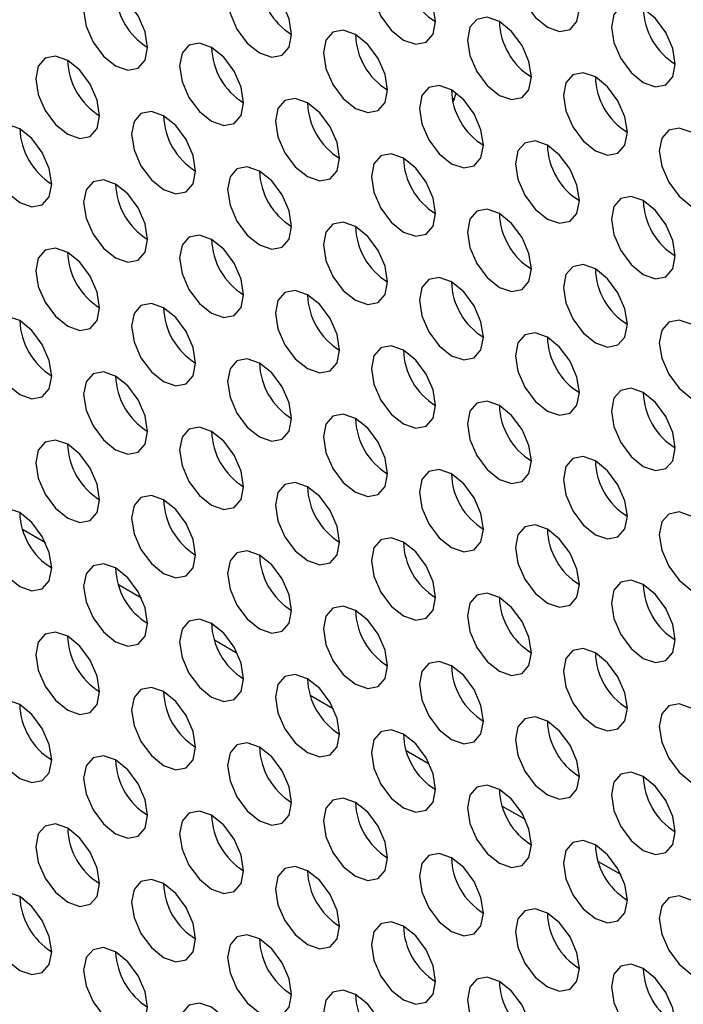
# Paper-space layout 'Sheet2' of a CAD drawing. Header units: millimetres. Extents: x 0 to 1118, y 0 to 864.
# Tile 141 of 232: x 800.24 to 805.13, y 636.36 to 643.62. Entities that reach past the tile are written whole.
import ezdxf

# ---------------------------------------------------------------- set-up
doc = ezdxf.new("R2010")
doc.units = ezdxf.units.MM

psp = doc.layouts.new('Sheet2')

# ---------------------------------------------------------------- linework, layer by layer
at = {"color": 7, "linetype": 'Continuous', "lineweight": 30}
for p, q in [((803.4431, 643.0343), (803.4271, 643.0371)), ((800.2595, 639.8622), (800.4288, 639.7645)), ((800.9666, 639.454), (801.1359, 639.3562)), ((801.6737, 639.0458), (801.843, 638.948)), ((802.3808, 638.6376), (802.5501, 638.5398)), ((803.0879, 638.2294), (803.2572, 638.1316)), ((803.795, 637.8212), (803.9643, 637.7234)), ((804.5021, 637.413), (804.6714, 637.3152)), ((800.2643, 637.1376), (800.2392, 637.1521)), ((800.9714, 636.7294), (800.9463, 636.7439))]:
    psp.add_line(p, q, dxfattribs=at)
at = {"color": 7, "linetype": 'Continuous', "lineweight": 30, "flags": 128}
for points in [[(804.364, 643.7), (804.3461, 643.8145), (804.295, 643.9323), (804.2185, 644.0355), (804.1283, 644.1083), (804.0381, 644.1396), (803.9616, 644.1248), (803.9105, 644.0659), (803.8926, 643.9721), (803.9105, 643.8576), (803.9616, 643.7398), (804.0381, 643.6367), (804.1283, 643.5639), (804.2185, 643.5325), (804.295, 643.5474), (804.3461, 643.6062), (804.364, 643.7)], [(803.3033, 643.6046), (803.2854, 643.7192), (803.2343, 643.837), (803.1578, 643.9401), (803.0676, 644.0129), (802.9774, 644.0442), (802.901, 644.0294), (802.8499, 643.9706), (802.8319, 643.8768), (802.8499, 643.7623), (802.901, 643.6445), (802.9774, 643.5413), (803.0676, 643.4685), (803.1578, 643.4372), (803.2343, 643.452), (803.2854, 643.5108), (803.3033, 643.6046)], [(802.2427, 643.5093), (802.2247, 643.6238), (802.1736, 643.7416), (802.0972, 643.8447), (802.007, 643.9175), (801.9168, 643.9489), (801.8403, 643.934), (801.7892, 643.8752), (801.7713, 643.7814), (801.7892, 643.6669), (801.8403, 643.5491), (801.9168, 643.446), (802.007, 643.3732), (802.0972, 643.3418), (802.1736, 643.3567), (802.2247, 643.4155), (802.2427, 643.5093)], [(801.182, 643.4139), (801.1641, 643.5284), (801.113, 643.6462), (801.0365, 643.7494), (800.9463, 643.8222), (800.8561, 643.8535), (800.7797, 643.8387), (800.7286, 643.7799), (800.7106, 643.6861), (800.7286, 643.5715), (800.7797, 643.4537), (800.8561, 643.3506), (800.9463, 643.2778), (801.0365, 643.2465), (801.113, 643.2613), (801.1641, 643.3201), (801.182, 643.4139)], [(805.0711, 643.2918), (805.0532, 643.4063), (805.0021, 643.5241), (804.9256, 643.6273), (804.8354, 643.7001), (804.7452, 643.7314), (804.6687, 643.7166), (804.6177, 643.6577), (804.5997, 643.5639), (804.6177, 643.4494), (804.6687, 643.3316), (804.7452, 643.2285), (804.8354, 643.1557), (804.9256, 643.1243), (805.0021, 643.1392), (805.0532, 643.198), (805.0711, 643.2918)], [(804.0104, 643.1964), (803.9925, 643.311), (803.9414, 643.4288), (803.865, 643.5319), (803.7747, 643.6047), (803.6845, 643.636), (803.6081, 643.6212), (803.557, 643.5624), (803.539, 643.4686), (803.557, 643.3541), (803.6081, 643.2363), (803.6845, 643.1331), (803.7747, 643.0603), (803.865, 643.029), (803.9414, 643.0438), (803.9925, 643.1026), (804.0104, 643.1964)], [(802.9498, 643.1011), (802.9318, 643.2156), (802.8808, 643.3334), (802.8043, 643.4365), (802.7141, 643.5093), (802.6239, 643.5407), (802.5474, 643.5258), (802.4963, 643.467), (802.4784, 643.3732), (802.4963, 643.2587), (802.5474, 643.1409), (802.6239, 643.0378), (802.7141, 642.965), (802.8043, 642.9336), (802.8808, 642.9485), (802.9318, 643.0073), (802.9498, 643.1011)], [(801.8891, 643.0057), (801.8712, 643.1202), (801.8201, 643.238), (801.7436, 643.3412), (801.6534, 643.414), (801.5632, 643.4453), (801.4868, 643.4305), (801.4357, 643.3717), (801.4177, 643.2779), (801.4357, 643.1633), (801.4868, 643.0455), (801.5632, 642.9424), (801.6534, 642.8696), (801.7436, 642.8383), (801.8201, 642.8531), (801.8712, 642.9119), (801.8891, 643.0057)], [(800.8285, 642.9104), (800.8105, 643.0249), (800.7594, 643.1427), (800.683, 643.2458), (800.5928, 643.3186), (800.5026, 643.35), (800.4261, 643.3351), (800.375, 643.2763), (800.3571, 643.1825), (800.375, 643.068), (800.4261, 642.9502), (800.5026, 642.847), (800.5928, 642.7742), (800.683, 642.7429), (800.7594, 642.7578), (800.8105, 642.8166), (800.8285, 642.9104)], [(804.7176, 642.7882), (804.6996, 642.9028), (804.6485, 643.0206), (804.5721, 643.1237), (804.4819, 643.1965), (804.3917, 643.2278), (804.3152, 643.213), (804.2641, 643.1542), (804.2462, 643.0604), (804.2641, 642.9459), (804.3152, 642.8281), (804.3917, 642.7249), (804.4819, 642.6521), (804.5721, 642.6208), (804.6485, 642.6356), (804.6996, 642.6944), (804.7176, 642.7882)], [(803.6569, 642.6929), (803.639, 642.8074), (803.5879, 642.9252), (803.5114, 643.0283), (803.4212, 643.1011), (803.331, 643.1325), (803.2545, 643.1176), (803.2034, 643.0588), (803.1855, 642.965), (803.2034, 642.8505), (803.2545, 642.7327), (803.331, 642.6296), (803.4212, 642.5568), (803.5114, 642.5254), (803.5879, 642.5403), (803.639, 642.5991), (803.6569, 642.6929)], [(803.4326, 643.0109), (803.4378, 643.0218), (803.4568, 643.0775)], [(802.5962, 642.5975), (802.5783, 642.712), (802.5272, 642.8298), (802.4507, 642.933), (802.3605, 643.0058), (802.2703, 643.0371), (802.1939, 643.0223), (802.1428, 642.9635), (802.1248, 642.8697), (802.1428, 642.7551), (802.1939, 642.6373), (802.2703, 642.5342), (802.3605, 642.4614), (802.4507, 642.43), (802.5272, 642.4449), (802.5783, 642.5037), (802.5962, 642.5975)], [(801.5356, 642.5022), (801.5176, 642.6167), (801.4665, 642.7345), (801.3901, 642.8376), (801.2999, 642.9104), (801.2097, 642.9418), (801.1332, 642.9269), (801.0821, 642.8681), (801.0642, 642.7743), (801.0821, 642.6598), (801.1332, 642.542), (801.2097, 642.4388), (801.2999, 642.366), (801.3901, 642.3347), (801.4665, 642.3495), (801.5176, 642.4083), (801.5356, 642.5022)], [(800.4749, 642.4068), (800.457, 642.5213), (800.4059, 642.6391), (800.3294, 642.7422), (800.2392, 642.815), (800.149, 642.8464), (800.0725, 642.8315), (800.0215, 642.7727), (800.0035, 642.6789), (800.0215, 642.5644), (800.0725, 642.4466), (800.149, 642.3435), (800.2392, 642.2707), (800.3294, 642.2393), (800.4059, 642.2542), (800.457, 642.313), (800.4749, 642.4068)], [(805.4247, 642.38), (805.4067, 642.4946), (805.3556, 642.6124), (805.2792, 642.7155), (805.189, 642.7883), (805.0988, 642.8196), (805.0223, 642.8048), (804.9712, 642.746), (804.9533, 642.6522), (804.9712, 642.5377), (805.0223, 642.4199), (805.0988, 642.3167), (805.189, 642.2439), (805.2792, 642.2126), (805.3556, 642.2274), (805.4067, 642.2862), (805.4247, 642.38)], [(804.364, 642.2847), (804.3461, 642.3992), (804.295, 642.517), (804.2185, 642.6201), (804.1283, 642.6929), (804.0381, 642.7243), (803.9616, 642.7094), (803.9105, 642.6506), (803.8926, 642.5568), (803.9105, 642.4423), (803.9616, 642.3245), (804.0381, 642.2213), (804.1283, 642.1486), (804.2185, 642.1172), (804.295, 642.1321), (804.3461, 642.1909), (804.364, 642.2847)], [(803.3033, 642.1893), (803.2854, 642.3038), (803.2343, 642.4216), (803.1578, 642.5248), (803.0676, 642.5976), (802.9774, 642.6289), (802.901, 642.6141), (802.8499, 642.5552), (802.8319, 642.4614), (802.8499, 642.3469), (802.901, 642.2291), (802.9774, 642.126), (803.0676, 642.0532), (803.1578, 642.0218), (803.2343, 642.0367), (803.2854, 642.0955), (803.3033, 642.1893)], [(802.2427, 642.094), (802.2247, 642.2085), (802.1736, 642.3263), (802.0972, 642.4294), (802.007, 642.5022), (801.9168, 642.5335), (801.8403, 642.5187), (801.7892, 642.4599), (801.7713, 642.3661), (801.7892, 642.2516), (801.8403, 642.1338), (801.9168, 642.0306), (802.007, 641.9578), (802.0972, 641.9265), (802.1736, 641.9413), (802.2247, 642.0001), (802.2427, 642.094)], [(801.182, 641.9986), (801.1641, 642.1131), (801.113, 642.2309), (801.0365, 642.334), (800.9463, 642.4068), (800.8561, 642.4382), (800.7797, 642.4233), (800.7286, 642.3645), (800.7106, 642.2707), (800.7286, 642.1562), (800.7797, 642.0384), (800.8561, 641.9353), (800.9463, 641.8625), (801.0365, 641.8311), (801.113, 641.846), (801.1641, 641.9048), (801.182, 641.9986)], [(805.0711, 641.8765), (805.0532, 641.991), (805.0021, 642.1088), (804.9256, 642.2119), (804.8354, 642.2847), (804.7452, 642.3161), (804.6687, 642.3012), (804.6177, 642.2424), (804.5997, 642.1486), (804.6177, 642.0341), (804.6687, 641.9163), (804.7452, 641.8131), (804.8354, 641.7404), (804.9256, 641.709), (805.0021, 641.7239), (805.0532, 641.7827), (805.0711, 641.8765)], [(804.0104, 641.7811), (803.9925, 641.8956), (803.9414, 642.0134), (803.865, 642.1166), (803.7747, 642.1894), (803.6845, 642.2207), (803.6081, 642.2059), (803.557, 642.147), (803.539, 642.0532), (803.557, 641.9387), (803.6081, 641.8209), (803.6845, 641.7178), (803.7747, 641.645), (803.865, 641.6136), (803.9414, 641.6285), (803.9925, 641.6873), (804.0104, 641.7811)], [(802.9498, 641.6857), (802.9318, 641.8003), (802.8808, 641.9181), (802.8043, 642.0212), (802.7141, 642.094), (802.6239, 642.1253), (802.5474, 642.1105), (802.4963, 642.0517), (802.4784, 641.9579), (802.4963, 641.8434), (802.5474, 641.7256), (802.6239, 641.6224), (802.7141, 641.5496), (802.8043, 641.5183), (802.8808, 641.5331), (802.9318, 641.5919), (802.9498, 641.6857)], [(801.8891, 641.5904), (801.8712, 641.7049), (801.8201, 641.8227), (801.7436, 641.9258), (801.6534, 641.9986), (801.5632, 642.03), (801.4868, 642.0151), (801.4357, 641.9563), (801.4177, 641.8625), (801.4357, 641.748), (801.4868, 641.6302), (801.5632, 641.5271), (801.6534, 641.4543), (801.7436, 641.4229), (801.8201, 641.4378), (801.8712, 641.4966), (801.8891, 641.5904)], [(800.8285, 641.495), (800.8105, 641.6095), (800.7594, 641.7273), (800.683, 641.8305), (800.5928, 641.9033), (800.5026, 641.9346), (800.4261, 641.9198), (800.375, 641.861), (800.3571, 641.7672), (800.375, 641.6526), (800.4261, 641.5348), (800.5026, 641.4317), (800.5928, 641.3589), (800.683, 641.3276), (800.7594, 641.3424), (800.8105, 641.4012), (800.8285, 641.495)], [(804.7176, 641.3729), (804.6996, 641.4874), (804.6485, 641.6052), (804.5721, 641.7084), (804.4819, 641.7812), (804.3917, 641.8125), (804.3152, 641.7976), (804.2641, 641.7388), (804.2462, 641.645), (804.2641, 641.5305), (804.3152, 641.4127), (804.3917, 641.3096), (804.4819, 641.2368), (804.5721, 641.2054), (804.6485, 641.2203), (804.6996, 641.2791), (804.7176, 641.3729)], [(803.6569, 641.2775), (803.639, 641.3921), (803.5879, 641.5099), (803.5114, 641.613), (803.4212, 641.6858), (803.331, 641.7171), (803.2545, 641.7023), (803.2034, 641.6435), (803.1855, 641.5497), (803.2034, 641.4352), (803.2545, 641.3174), (803.331, 641.2142), (803.4212, 641.1414), (803.5114, 641.1101), (803.5879, 641.1249), (803.639, 641.1837), (803.6569, 641.2775)], [(802.5962, 641.1822), (802.5783, 641.2967), (802.5272, 641.4145), (802.4507, 641.5176), (802.3605, 641.5904), (802.2703, 641.6218), (802.1939, 641.6069), (802.1428, 641.5481), (802.1248, 641.4543), (802.1428, 641.3398), (802.1939, 641.222), (802.2703, 641.1189), (802.3605, 641.0461), (802.4507, 641.0147), (802.5272, 641.0296), (802.5783, 641.0884), (802.5962, 641.1822)], [(801.5356, 641.0868), (801.5176, 641.2013), (801.4665, 641.3191), (801.3901, 641.4223), (801.2999, 641.4951), (801.2097, 641.5264), (801.1332, 641.5116), (801.0821, 641.4528), (801.0642, 641.359), (801.0821, 641.2444), (801.1332, 641.1266), (801.2097, 641.0235), (801.2999, 640.9507), (801.3901, 640.9194), (801.4665, 640.9342), (801.5176, 640.993), (801.5356, 641.0868)], [(800.4749, 640.9915), (800.457, 641.106), (800.4059, 641.2238), (800.3294, 641.3269), (800.2392, 641.3997), (800.149, 641.4311), (800.0725, 641.4162), (800.0215, 641.3574), (800.0035, 641.2636), (800.0215, 641.1491), (800.0725, 641.0313), (800.149, 640.9281), (800.2392, 640.8553), (800.3294, 640.824), (800.4059, 640.8388), (800.457, 640.8976), (800.4749, 640.9915)], [(805.4247, 640.9647), (805.4067, 641.0792), (805.3556, 641.197), (805.2792, 641.3002), (805.189, 641.3729), (805.0988, 641.4043), (805.0223, 641.3894), (804.9712, 641.3306), (804.9533, 641.2368), (804.9712, 641.1223), (805.0223, 641.0045), (805.0988, 640.9014), (805.189, 640.8286), (805.2792, 640.7972), (805.3556, 640.8121), (805.4067, 640.8709), (805.4247, 640.9647)], [(804.364, 640.8693), (804.3461, 640.9839), (804.295, 641.1017), (804.2185, 641.2048), (804.1283, 641.2776), (804.0381, 641.3089), (803.9616, 641.2941), (803.9105, 641.2353), (803.8926, 641.1415), (803.9105, 641.027), (803.9616, 640.9092), (804.0381, 640.806), (804.1283, 640.7332), (804.2185, 640.7019), (804.295, 640.7167), (804.3461, 640.7755), (804.364, 640.8693)], [(803.3033, 640.774), (803.2854, 640.8885), (803.2343, 641.0063), (803.1578, 641.1094), (803.0676, 641.1822), (802.9774, 641.2136), (802.901, 641.1987), (802.8499, 641.1399), (802.8319, 641.0461), (802.8499, 640.9316), (802.901, 640.8138), (802.9774, 640.7107), (803.0676, 640.6379), (803.1578, 640.6065), (803.2343, 640.6214), (803.2854, 640.6802), (803.3033, 640.774)], [(802.2427, 640.6786), (802.2247, 640.7931), (802.1736, 640.9109), (802.0972, 641.0141), (802.007, 641.0869), (801.9168, 641.1182), (801.8403, 641.1034), (801.7892, 641.0446), (801.7713, 640.9507), (801.7892, 640.8362), (801.8403, 640.7184), (801.9168, 640.6153), (802.007, 640.5425), (802.0972, 640.5111), (802.1736, 640.526), (802.2247, 640.5848), (802.2427, 640.6786)], [(801.182, 640.5833), (801.1641, 640.6978), (801.113, 640.8156), (801.0365, 640.9187), (800.9463, 640.9915), (800.8561, 641.0228), (800.7797, 641.008), (800.7286, 640.9492), (800.7106, 640.8554), (800.7286, 640.7409), (800.7797, 640.6231), (800.8561, 640.5199), (800.9463, 640.4471), (801.0365, 640.4158), (801.113, 640.4306), (801.1641, 640.4894), (801.182, 640.5833)], [(805.0711, 640.4611), (805.0532, 640.5756), (805.0021, 640.6934), (804.9256, 640.7966), (804.8354, 640.8694), (804.7452, 640.9007), (804.6687, 640.8859), (804.6177, 640.8271), (804.5997, 640.7333), (804.6177, 640.6187), (804.6687, 640.501), (804.7452, 640.3978), (804.8354, 640.325), (804.9256, 640.2937), (805.0021, 640.3085), (805.0532, 640.3673), (805.0711, 640.4611)], [(804.0104, 640.3658), (803.9925, 640.4803), (803.9414, 640.5981), (803.865, 640.7012), (803.7747, 640.774), (803.6845, 640.8054), (803.6081, 640.7905), (803.557, 640.7317), (803.539, 640.6379), (803.557, 640.5234), (803.6081, 640.4056), (803.6845, 640.3024), (803.7747, 640.2297), (803.865, 640.1983), (803.9414, 640.2132), (803.9925, 640.272), (804.0104, 640.3658)], [(802.9498, 640.2704), (802.9318, 640.3849), (802.8808, 640.5027), (802.8043, 640.6059), (802.7141, 640.6787), (802.6239, 640.71), (802.5474, 640.6952), (802.4963, 640.6363), (802.4784, 640.5425), (802.4963, 640.428), (802.5474, 640.3102), (802.6239, 640.2071), (802.7141, 640.1343), (802.8043, 640.1029), (802.8808, 640.1178), (802.9318, 640.1766), (802.9498, 640.2704)], [(801.8891, 640.175), (801.8712, 640.2896), (801.8201, 640.4074), (801.7436, 640.5105), (801.6534, 640.5833), (801.5632, 640.6146), (801.4868, 640.5998), (801.4357, 640.541), (801.4177, 640.4472), (801.4357, 640.3327), (801.4868, 640.2149), (801.5632, 640.1117), (801.6534, 640.0389), (801.7436, 640.0076), (801.8201, 640.0224), (801.8712, 640.0812), (801.8891, 640.175)], [(800.8285, 640.0797), (800.8105, 640.1942), (800.7594, 640.312), (800.683, 640.4151), (800.5928, 640.4879), (800.5026, 640.5193), (800.4261, 640.5044), (800.375, 640.4456), (800.3571, 640.3518), (800.375, 640.2373), (800.4261, 640.1195), (800.5026, 640.0164), (800.5928, 639.9436), (800.683, 639.9122), (800.7594, 639.9271), (800.8105, 639.9859), (800.8285, 640.0797)], [(804.7176, 639.9576), (804.6996, 640.0721), (804.6485, 640.1899), (804.5721, 640.293), (804.4819, 640.3658), (804.3917, 640.3972), (804.3152, 640.3823), (804.2641, 640.3235), (804.2462, 640.2297), (804.2641, 640.1152), (804.3152, 639.9974), (804.3917, 639.8942), (804.4819, 639.8215), (804.5721, 639.7901), (804.6485, 639.805), (804.6996, 639.8638), (804.7176, 639.9576)], [(803.6569, 639.8622), (803.639, 639.9767), (803.5879, 640.0945), (803.5114, 640.1977), (803.4212, 640.2705), (803.331, 640.3018), (803.2545, 640.2869), (803.2034, 640.2281), (803.1855, 640.1343), (803.2034, 640.0198), (803.2545, 639.902), (803.331, 639.7989), (803.4212, 639.7261), (803.5114, 639.6947), (803.5879, 639.7096), (803.639, 639.7684), (803.6569, 639.8622)], [(802.5962, 639.7668), (802.5783, 639.8814), (802.5272, 639.9992), (802.4507, 640.1023), (802.3605, 640.1751), (802.2703, 640.2064), (802.1939, 640.1916), (802.1428, 640.1328), (802.1248, 640.039), (802.1428, 639.9245), (802.1939, 639.8067), (802.2703, 639.7035), (802.3605, 639.6307), (802.4507, 639.5994), (802.5272, 639.6142), (802.5783, 639.673), (802.5962, 639.7668)], [(801.5356, 639.6715), (801.5176, 639.786), (801.4665, 639.9038), (801.3901, 640.0069), (801.2999, 640.0797), (801.2097, 640.1111), (801.1332, 640.0962), (801.0821, 640.0374), (801.0642, 639.9436), (801.0821, 639.8291), (801.1332, 639.7113), (801.2097, 639.6082), (801.2999, 639.5354), (801.3901, 639.504), (801.4665, 639.5189), (801.5176, 639.5777), (801.5356, 639.6715)], [(800.4749, 639.5761), (800.457, 639.6906), (800.4059, 639.8084), (800.3294, 639.9116), (800.2392, 639.9844), (800.149, 640.0157), (800.0725, 640.0009), (800.0215, 639.9421), (800.0035, 639.8482), (800.0215, 639.7337), (800.0725, 639.6159), (800.149, 639.5128), (800.2392, 639.44), (800.3294, 639.4087), (800.4059, 639.4235), (800.457, 639.4823), (800.4749, 639.5761)], [(805.4247, 639.5494), (805.4067, 639.6639), (805.3556, 639.7817), (805.2792, 639.8848), (805.189, 639.9576), (805.0988, 639.989), (805.0223, 639.9741), (804.9712, 639.9153), (804.9533, 639.8215), (804.9712, 639.707), (805.0223, 639.5892), (805.0988, 639.486), (805.189, 639.4132), (805.2792, 639.3819), (805.3556, 639.3968), (805.4067, 639.4556), (805.4247, 639.5494)], [(804.364, 639.454), (804.3461, 639.5685), (804.295, 639.6863), (804.2185, 639.7895), (804.1283, 639.8622), (804.0381, 639.8936), (803.9616, 639.8787), (803.9105, 639.8199), (803.8926, 639.7261), (803.9105, 639.6116), (803.9616, 639.4938), (804.0381, 639.3907), (804.1283, 639.3179), (804.2185, 639.2865), (804.295, 639.3014), (804.3461, 639.3602), (804.364, 639.454)], [(803.3033, 639.3586), (803.2854, 639.4732), (803.2343, 639.591), (803.1578, 639.6941), (803.0676, 639.7669), (802.9774, 639.7982), (802.901, 639.7834), (802.8499, 639.7246), (802.8319, 639.6308), (802.8499, 639.5163), (802.901, 639.3985), (802.9774, 639.2953), (803.0676, 639.2225), (803.1578, 639.1912), (803.2343, 639.206), (803.2854, 639.2648), (803.3033, 639.3586)], [(802.2427, 639.2633), (802.2247, 639.3778), (802.1736, 639.4956), (802.0972, 639.5987), (802.007, 639.6715), (801.9168, 639.7029), (801.8403, 639.688), (801.7892, 639.6292), (801.7713, 639.5354), (801.7892, 639.4209), (801.8403, 639.3031), (801.9168, 639.2), (802.007, 639.1272), (802.0972, 639.0958), (802.1736, 639.1107), (802.2247, 639.1695), (802.2427, 639.2633)], [(801.182, 639.1679), (801.1641, 639.2824), (801.113, 639.4002), (801.0365, 639.5034), (800.9463, 639.5762), (800.8561, 639.6075), (800.7797, 639.5927), (800.7286, 639.5338), (800.7106, 639.44), (800.7286, 639.3255), (800.7797, 639.2077), (800.8561, 639.1046), (800.9463, 639.0318), (801.0365, 639.0004), (801.113, 639.0153), (801.1641, 639.0741), (801.182, 639.1679)], [(805.0711, 639.0458), (805.0532, 639.1603), (805.0021, 639.2781), (804.9256, 639.3813), (804.8354, 639.454), (804.7452, 639.4854), (804.6687, 639.4705), (804.6177, 639.4117), (804.5997, 639.3179), (804.6177, 639.2034), (804.6687, 639.0856), (804.7452, 638.9825), (804.8354, 638.9097), (804.9256, 638.8783), (805.0021, 638.8932), (805.0532, 638.952), (805.0711, 639.0458)], [(804.0104, 638.9504), (803.9925, 639.0649), (803.9414, 639.1827), (803.865, 639.2859), (803.7747, 639.3587), (803.6845, 639.39), (803.6081, 639.3752), (803.557, 639.3164), (803.539, 639.2226), (803.557, 639.1081), (803.6081, 638.9903), (803.6845, 638.8871), (803.7747, 638.8143), (803.865, 638.783), (803.9414, 638.7978), (803.9925, 638.8566), (804.0104, 638.9504)], [(802.9498, 638.8551), (802.9318, 638.9696), (802.8808, 639.0874), (802.8043, 639.1905), (802.7141, 639.2633), (802.6239, 639.2947), (802.5474, 639.2798), (802.4963, 639.221), (802.4784, 639.1272), (802.4963, 639.0127), (802.5474, 638.8949), (802.6239, 638.7917), (802.7141, 638.719), (802.8043, 638.6876), (802.8808, 638.7025), (802.9318, 638.7613), (802.9498, 638.8551)], [(801.8891, 638.7597), (801.8712, 638.8742), (801.8201, 638.992), (801.7436, 639.0952), (801.6534, 639.168), (801.5632, 639.1993), (801.4868, 639.1845), (801.4357, 639.1256), (801.4177, 639.0318), (801.4357, 638.9173), (801.4868, 638.7995), (801.5632, 638.6964), (801.6534, 638.6236), (801.7436, 638.5922), (801.8201, 638.6071), (801.8712, 638.6659), (801.8891, 638.7597)], [(800.8285, 638.6643), (800.8105, 638.7789), (800.7594, 638.8967), (800.683, 638.9998), (800.5928, 639.0726), (800.5026, 639.1039), (800.4261, 639.0891), (800.375, 639.0303), (800.3571, 638.9365), (800.375, 638.822), (800.4261, 638.7042), (800.5026, 638.601), (800.5928, 638.5282), (800.683, 638.4969), (800.7594, 638.5117), (800.8105, 638.5705), (800.8285, 638.6643)], [(804.7176, 638.5422), (804.6996, 638.6567), (804.6485, 638.7745), (804.5721, 638.8777), (804.4819, 638.9505), (804.3917, 638.9818), (804.3152, 638.967), (804.2641, 638.9082), (804.2462, 638.8144), (804.2641, 638.6998), (804.3152, 638.582), (804.3917, 638.4789), (804.4819, 638.4061), (804.5721, 638.3748), (804.6485, 638.3896), (804.6996, 638.4484), (804.7176, 638.5422)], [(803.6569, 638.4469), (803.639, 638.5614), (803.5879, 638.6792), (803.5114, 638.7823), (803.4212, 638.8551), (803.331, 638.8865), (803.2545, 638.8716), (803.2034, 638.8128), (803.1855, 638.719), (803.2034, 638.6045), (803.2545, 638.4867), (803.331, 638.3835), (803.4212, 638.3108), (803.5114, 638.2794), (803.5879, 638.2943), (803.639, 638.3531), (803.6569, 638.4469)], [(802.5962, 638.3515), (802.5783, 638.466), (802.5272, 638.5838), (802.4507, 638.687), (802.3605, 638.7598), (802.2703, 638.7911), (802.1939, 638.7762), (802.1428, 638.7174), (802.1248, 638.6236), (802.1428, 638.5091), (802.1939, 638.3913), (802.2703, 638.2882), (802.3605, 638.2154), (802.4507, 638.184), (802.5272, 638.1989), (802.5783, 638.2577), (802.5962, 638.3515)], [(801.5356, 638.2561), (801.5176, 638.3707), (801.4665, 638.4885), (801.3901, 638.5916), (801.2999, 638.6644), (801.2097, 638.6957), (801.1332, 638.6809), (801.0821, 638.6221), (801.0642, 638.5283), (801.0821, 638.4138), (801.1332, 638.296), (801.2097, 638.1928), (801.2999, 638.12), (801.3901, 638.0887), (801.4665, 638.1035), (801.5176, 638.1623), (801.5356, 638.2561)], [(800.4749, 638.1608), (800.457, 638.2753), (800.4059, 638.3931), (800.3294, 638.4962), (800.2392, 638.569), (800.149, 638.6004), (800.0725, 638.5855), (800.0215, 638.5267), (800.0035, 638.4329), (800.0215, 638.3184), (800.0725, 638.2006), (800.149, 638.0975), (800.2392, 638.0247), (800.3294, 637.9933), (800.4059, 638.0082), (800.457, 638.067), (800.4749, 638.1608)], [(805.4247, 638.134), (805.4067, 638.2485), (805.3556, 638.3663), (805.2792, 638.4695), (805.189, 638.5423), (805.0988, 638.5736), (805.0223, 638.5588), (804.9712, 638.5), (804.9533, 638.4062), (804.9712, 638.2916), (805.0223, 638.1738), (805.0988, 638.0707), (805.189, 637.9979), (805.2792, 637.9666), (805.3556, 637.9814), (805.4067, 638.0402), (805.4247, 638.134)], [(804.364, 638.0387), (804.3461, 638.1532), (804.295, 638.271), (804.2185, 638.3741), (804.1283, 638.4469), (804.0381, 638.4783), (803.9616, 638.4634), (803.9105, 638.4046), (803.8926, 638.3108), (803.9105, 638.1963), (803.9616, 638.0785), (804.0381, 637.9753), (804.1283, 637.9025), (804.2185, 637.8712), (804.295, 637.8861), (804.3461, 637.9449), (804.364, 638.0387)], [(803.3033, 637.9433), (803.2854, 638.0578), (803.2343, 638.1756), (803.1578, 638.2788), (803.0676, 638.3515), (802.9774, 638.3829), (802.901, 638.368), (802.8499, 638.3092), (802.8319, 638.2154), (802.8499, 638.1009), (802.901, 637.9831), (802.9774, 637.88), (803.0676, 637.8072), (803.1578, 637.7758), (803.2343, 637.7907), (803.2854, 637.8495), (803.3033, 637.9433)], [(802.2427, 637.8479), (802.2247, 637.9625), (802.1736, 638.0803), (802.0972, 638.1834), (802.007, 638.2562), (801.9168, 638.2875), (801.8403, 638.2727), (801.7892, 638.2139), (801.7713, 638.1201), (801.7892, 638.0056), (801.8403, 637.8878), (801.9168, 637.7846), (802.007, 637.7118), (802.0972, 637.6805), (802.1736, 637.6953), (802.2247, 637.7541), (802.2427, 637.8479)], [(801.182, 637.7526), (801.1641, 637.8671), (801.113, 637.9849), (801.0365, 638.088), (800.9463, 638.1608), (800.8561, 638.1922), (800.7797, 638.1773), (800.7286, 638.1185), (800.7106, 638.0247), (800.7286, 637.9102), (800.7797, 637.7924), (800.8561, 637.6893), (800.9463, 637.6165), (801.0365, 637.5851), (801.113, 637.6), (801.1641, 637.6588), (801.182, 637.7526)], [(805.0711, 637.6305), (805.0532, 637.745), (805.0021, 637.8628), (804.9256, 637.9659), (804.8354, 638.0387), (804.7452, 638.0701), (804.6687, 638.0552), (804.6177, 637.9964), (804.5997, 637.9026), (804.6177, 637.7881), (804.6687, 637.6703), (804.7452, 637.5671), (804.8354, 637.4943), (804.9256, 637.463), (805.0021, 637.4779), (805.0532, 637.5367), (805.0711, 637.6305)], [(804.0104, 637.5351), (803.9925, 637.6496), (803.9414, 637.7674), (803.865, 637.8706), (803.7747, 637.9433), (803.6845, 637.9747), (803.6081, 637.9598), (803.557, 637.901), (803.539, 637.8072), (803.557, 637.6927), (803.6081, 637.5749), (803.6845, 637.4718), (803.7747, 637.399), (803.865, 637.3676), (803.9414, 637.3825), (803.9925, 637.4413), (804.0104, 637.5351)], [(802.9498, 637.4397), (802.9318, 637.5543), (802.8808, 637.672), (802.8043, 637.7752), (802.7141, 637.848), (802.6239, 637.8793), (802.5474, 637.8645), (802.4963, 637.8057), (802.4784, 637.7119), (802.4963, 637.5974), (802.5474, 637.4796), (802.6239, 637.3764), (802.7141, 637.3036), (802.8043, 637.2723), (802.8808, 637.2871), (802.9318, 637.3459), (802.9498, 637.4397)], [(801.8891, 637.3444), (801.8712, 637.4589), (801.8201, 637.5767), (801.7436, 637.6798), (801.6534, 637.7526), (801.5632, 637.784), (801.4868, 637.7691), (801.4357, 637.7103), (801.4177, 637.6165), (801.4357, 637.502), (801.4868, 637.3842), (801.5632, 637.281), (801.6534, 637.2083), (801.7436, 637.1769), (801.8201, 637.1918), (801.8712, 637.2506), (801.8891, 637.3444)], [(800.8285, 637.249), (800.8105, 637.3635), (800.7594, 637.4813), (800.683, 637.5845), (800.5928, 637.6573), (800.5026, 637.6886), (800.4261, 637.6737), (800.375, 637.6149), (800.3571, 637.5211), (800.375, 637.4066), (800.4261, 637.2888), (800.5026, 637.1857), (800.5928, 637.1129), (800.683, 637.0815), (800.7594, 637.0964), (800.8105, 637.1552), (800.8285, 637.249)], [(804.7176, 637.1269), (804.6996, 637.2414), (804.6485, 637.3592), (804.5721, 637.4623), (804.4819, 637.5351), (804.3917, 637.5665), (804.3152, 637.5516), (804.2641, 637.4928), (804.2462, 637.399), (804.2641, 637.2845), (804.3152, 637.1667), (804.3917, 637.0636), (804.4819, 636.9908), (804.5721, 636.9594), (804.6485, 636.9743), (804.6996, 637.0331), (804.7176, 637.1269)], [(803.6569, 637.0315), (803.639, 637.146), (803.5879, 637.2638), (803.5114, 637.367), (803.4212, 637.4398), (803.331, 637.4711), (803.2545, 637.4563), (803.2034, 637.3975), (803.1855, 637.3037), (803.2034, 637.1891), (803.2545, 637.0713), (803.331, 636.9682), (803.4212, 636.8954), (803.5114, 636.8641), (803.5879, 636.8789), (803.639, 636.9377), (803.6569, 637.0315)], [(802.5962, 636.9362), (802.5783, 637.0507), (802.5272, 637.1685), (802.4507, 637.2716), (802.3605, 637.3444), (802.2703, 637.3758), (802.1939, 637.3609), (802.1428, 637.3021), (802.1248, 637.2083), (802.1428, 637.0938), (802.1939, 636.976), (802.2703, 636.8728), (802.3605, 636.8001), (802.4507, 636.7687), (802.5272, 636.7836), (802.5783, 636.8424), (802.5962, 636.9362)], [(801.5356, 636.8408), (801.5176, 636.9553), (801.4665, 637.0731), (801.3901, 637.1763), (801.2999, 637.2491), (801.2097, 637.2804), (801.1332, 637.2655), (801.0821, 637.2067), (801.0642, 637.1129), (801.0821, 636.9984), (801.1332, 636.8806), (801.2097, 636.7775), (801.2999, 636.7047), (801.3901, 636.6733), (801.4665, 636.6882), (801.5176, 636.747), (801.5356, 636.8408)], [(800.4749, 636.7454), (800.457, 636.86), (800.4059, 636.9778), (800.3294, 637.0809), (800.2392, 637.1537), (800.149, 637.185), (800.0725, 637.1702), (800.0215, 637.1114), (800.0035, 637.0176), (800.0215, 636.9031), (800.0725, 636.7853), (800.149, 636.6821), (800.2392, 636.6093), (800.3294, 636.578), (800.4059, 636.5928), (800.457, 636.6516), (800.4749, 636.7454)], [(805.4247, 636.7187), (805.4067, 636.8332), (805.3556, 636.951), (805.2792, 637.0541), (805.189, 637.1269), (805.0988, 637.1583), (805.0223, 637.1434), (804.9712, 637.0846), (804.9533, 636.9908), (804.9712, 636.8763), (805.0223, 636.7585), (805.0988, 636.6554), (805.189, 636.5826), (805.2792, 636.5512), (805.3556, 636.5661), (805.4067, 636.6249), (805.4247, 636.7187)], [(804.364, 636.6233), (804.3461, 636.7378), (804.295, 636.8556), (804.2185, 636.9588), (804.1283, 637.0316), (804.0381, 637.0629), (803.9616, 637.0481), (803.9105, 636.9893), (803.8926, 636.8955), (803.9105, 636.7809), (803.9616, 636.6631), (804.0381, 636.56), (804.1283, 636.4872), (804.2185, 636.4559), (804.295, 636.4707), (804.3461, 636.5295), (804.364, 636.6233)], [(803.3033, 636.528), (803.2854, 636.6425), (803.2343, 636.7603), (803.1578, 636.8634), (803.0676, 636.9362), (802.9774, 636.9676), (802.901, 636.9527), (802.8499, 636.8939), (802.8319, 636.8001), (802.8499, 636.6856), (802.901, 636.5678), (802.9774, 636.4646), (803.0676, 636.3918), (803.1578, 636.3605), (803.2343, 636.3754), (803.2854, 636.4342), (803.3033, 636.528)], [(802.2427, 636.4326), (802.2247, 636.5471), (802.1736, 636.6649), (802.0972, 636.7681), (802.007, 636.8408), (801.9168, 636.8722), (801.8403, 636.8573), (801.7892, 636.7985), (801.7713, 636.7047), (801.7892, 636.5902), (801.8403, 636.4724), (801.9168, 636.3693), (802.007, 636.2965), (802.0972, 636.2651), (802.1736, 636.28), (802.2247, 636.3388), (802.2427, 636.4326)], [(801.182, 636.3372), (801.1641, 636.4518), (801.113, 636.5695), (801.0365, 636.6727), (800.9463, 636.7455), (800.8561, 636.7768), (800.7797, 636.762), (800.7286, 636.7032), (800.7106, 636.6094), (800.7286, 636.4949), (800.7797, 636.3771), (800.8561, 636.2739), (800.9463, 636.2011), (801.0365, 636.1698), (801.113, 636.1846), (801.1641, 636.2434), (801.182, 636.3372)], [(805.0711, 636.2151), (805.0532, 636.3296), (805.0021, 636.4474), (804.9256, 636.5506), (804.8354, 636.6234), (804.7452, 636.6547), (804.6687, 636.6399), (804.6177, 636.5811), (804.5997, 636.4873), (804.6177, 636.3727), (804.6687, 636.2549), (804.7452, 636.1518), (804.8354, 636.079), (804.9256, 636.0477), (805.0021, 636.0625), (805.0532, 636.1213), (805.0711, 636.2151)], [(804.0104, 636.1198), (803.9925, 636.2343), (803.9414, 636.3521), (803.865, 636.4552), (803.7747, 636.528), (803.6845, 636.5594), (803.6081, 636.5445), (803.557, 636.4857), (803.539, 636.3919), (803.557, 636.2774), (803.6081, 636.1596), (803.6845, 636.0564), (803.7747, 635.9836), (803.865, 635.9523), (803.9414, 635.9671), (803.9925, 636.026), (804.0104, 636.1198)], [(802.9498, 636.0244), (802.9318, 636.1389), (802.8808, 636.2567), (802.8043, 636.3599), (802.7141, 636.4326), (802.6239, 636.464), (802.5474, 636.4491), (802.4963, 636.3903), (802.4784, 636.2965), (802.4963, 636.182), (802.5474, 636.0642), (802.6239, 635.9611), (802.7141, 635.8883), (802.8043, 635.8569), (802.8808, 635.8718), (802.9318, 635.9306), (802.9498, 636.0244)], [(801.8891, 635.929), (801.8712, 636.0436), (801.8201, 636.1613), (801.7436, 636.2645), (801.6534, 636.3373), (801.5632, 636.3686), (801.4868, 636.3538), (801.4357, 636.295), (801.4177, 636.2012), (801.4357, 636.0867), (801.4868, 635.9689), (801.5632, 635.8657), (801.6534, 635.7929), (801.7436, 635.7616), (801.8201, 635.7764), (801.8712, 635.8352), (801.8891, 635.929)]]:
    psp.add_lwpolyline(points, dxfattribs=at)
at = {"color": 7, "linetype": 'Continuous', "lineweight": 30}
for centre, radius, start, end in [((803.5631, 644.0267), 0.4957, 181.60124, 238.39383), ((802.5025, 643.9314), 0.4957, 181.60124, 238.39383), ((801.4418, 643.836), 0.4957, 181.60251, 238.39256), ((805.3309, 643.7139), 0.4957, 181.60251, 238.39256), ((804.2702, 643.6185), 0.4957, 181.60081, 238.39327), ((803.2096, 643.5232), 0.4957, 181.60081, 238.39327), ((802.1489, 643.4278), 0.4957, 181.60081, 238.39327), ((801.0882, 643.3325), 0.4957, 181.60081, 238.39327), ((804.9773, 643.2103), 0.4957, 181.60129, 238.39279), ((803.9167, 643.115), 0.4957, 181.60129, 238.39279), ((802.856, 643.0196), 0.4957, 181.60129, 238.39279), ((801.7954, 642.9243), 0.4957, 181.60129, 238.39279), ((800.751, 642.8383), 0.5123, 182.60522, 237.39429), ((804.6238, 642.7068), 0.4957, 181.60124, 238.39383), ((803.5631, 642.6114), 0.4957, 181.60124, 238.39383), ((802.5025, 642.5161), 0.4957, 181.60124, 238.39383), ((801.4418, 642.4207), 0.4957, 181.60251, 238.39256), ((805.3309, 642.2986), 0.4957, 181.60251, 238.39256), ((804.2702, 642.2032), 0.4957, 181.60081, 238.39327), ((803.2096, 642.1078), 0.4957, 181.60081, 238.39327), ((802.1489, 642.0125), 0.4957, 181.60081, 238.39327), ((801.0882, 641.9171), 0.4957, 181.60081, 238.39327), ((804.9773, 641.795), 0.4957, 181.60129, 238.39279), ((803.9167, 641.6996), 0.4957, 181.60129, 238.39279), ((802.856, 641.6043), 0.4957, 181.60129, 238.39279), ((801.7954, 641.5089), 0.4957, 181.60129, 238.39279), ((800.7509, 641.4229), 0.5123, 182.6049, 237.39461), ((804.6238, 641.2914), 0.4957, 181.60124, 238.39383), ((803.5631, 641.1961), 0.4957, 181.60124, 238.39383), ((802.5025, 641.1007), 0.4957, 181.60124, 238.39383), ((801.4418, 641.0054), 0.4957, 181.60295, 238.39261), ((805.3309, 640.8832), 0.4957, 181.60251, 238.39256), ((804.2702, 640.7879), 0.4957, 181.60081, 238.39327), ((803.2096, 640.6925), 0.4957, 181.60081, 238.39327), ((802.1489, 640.5971), 0.4957, 181.60125, 238.39332), ((801.0882, 640.5018), 0.4957, 181.60125, 238.39332), ((804.9773, 640.3797), 0.4957, 181.60129, 238.39279), ((803.9167, 640.2843), 0.4957, 181.60129, 238.39279), ((802.856, 640.1889), 0.4957, 181.60174, 238.39284), ((801.7954, 640.0936), 0.4957, 181.60174, 238.39284), ((800.7347, 639.9982), 0.4957, 181.60166, 238.39292), ((804.6238, 639.8761), 0.4957, 181.60124, 238.39383), ((803.5631, 639.7807), 0.4957, 181.60169, 238.39388), ((802.5025, 639.6854), 0.4957, 181.60169, 238.39388), ((801.4337, 639.5854), 0.4874, 181.08297, 239.19924), ((805.3309, 639.4679), 0.4957, 181.60251, 238.39256), ((804.2702, 639.3725), 0.4957, 181.60125, 238.39332), ((803.2096, 639.2772), 0.4957, 181.60125, 238.39332), ((802.1486, 639.1815), 0.4953, 181.26995, 238.40677), ((801.0882, 639.0864), 0.4957, 181.60118, 238.3934), ((804.9773, 638.9643), 0.4957, 181.60174, 238.39284), ((803.9167, 638.869), 0.4957, 181.60174, 238.39284), ((802.856, 638.7736), 0.4957, 181.60166, 238.39292), ((801.7954, 638.6782), 0.4957, 181.60166, 238.39292), ((800.7347, 638.5829), 0.4957, 181.60166, 238.39292), ((804.6238, 638.4608), 0.4957, 181.60169, 238.39388), ((803.5556, 638.3611), 0.4881, 181.12073, 239.04495), ((802.5025, 638.27), 0.4957, 181.60161, 238.39395), ((801.4418, 638.1747), 0.4957, 181.60288, 238.39268), ((805.3309, 638.0526), 0.4957, 181.60295, 238.39261), ((804.2702, 637.9572), 0.4957, 181.60118, 238.3934), ((803.2096, 637.8618), 0.4957, 181.60118, 238.3934), ((802.1491, 637.7665), 0.4958, 181.4868, 238.38037), ((801.0883, 637.6711), 0.4957, 181.60169, 238.3924), ((804.9773, 637.549), 0.4957, 181.60166, 238.39292), ((803.9167, 637.4536), 0.4957, 181.60166, 238.39292), ((802.856, 637.3583), 0.4957, 181.60166, 238.39292), ((801.7954, 637.2629), 0.4957, 181.60217, 238.39192), ((800.7512, 637.1772), 0.5126, 182.79973, 237.38218), ((804.6238, 637.0454), 0.4957, 181.60161, 238.39395), ((803.5631, 636.9501), 0.4957, 181.60161, 238.39395), ((802.5025, 636.8547), 0.4957, 181.60212, 238.39295), ((801.4584, 636.769), 0.5126, 182.80087, 237.38203), ((805.3309, 636.6372), 0.4957, 181.60288, 238.39268), ((804.2702, 636.5419), 0.4957, 181.60118, 238.3934), ((803.2096, 636.4465), 0.4957, 181.60169, 238.3924)]:
    psp.add_arc(centre, radius, start, end, dxfattribs=at)

doc.saveas('drawing.dxf')
